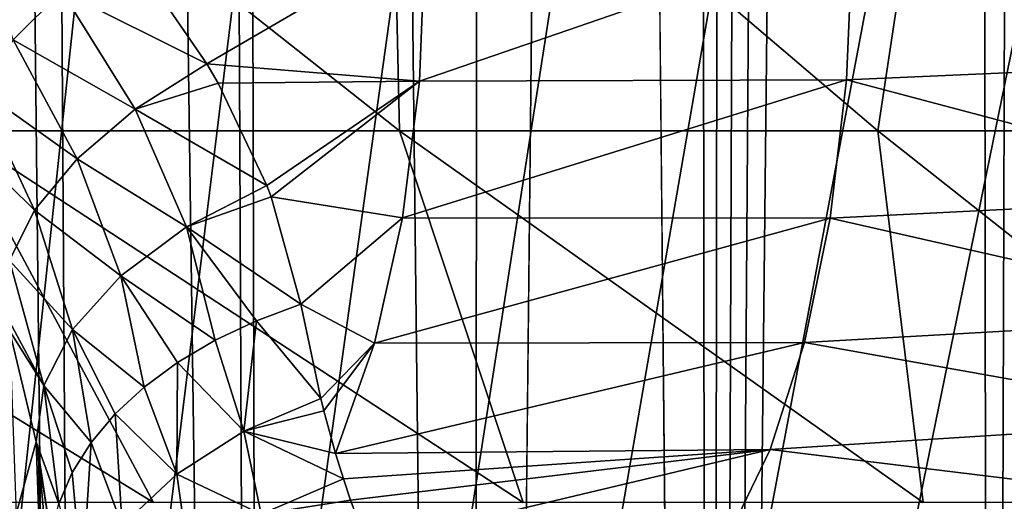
# Model space of a CAD drawing. Header units: metres. Extents: x -90 to 90, y -123 to 74.
# Tile 20 of 131: x -11.74 to -7.44, y -73.29 to -71.19. Entities that reach past the tile are written whole.
import ezdxf

# ---------------------------------------------------------------- set-up
doc = ezdxf.new("R2010")
doc.units = ezdxf.units.M
doc.layers.add('solid_11662012', color=7, linetype='CONTINUOUS')

msp = doc.modelspace()

# ---------------------------------------------------------------- linework, layer by layer
at = {"layer": 'solid_11662012'}
for points in [[(-7.50913, -92.708862, -58.796803), (-6.738132, 12.122795, -58.86573), (-6.253991, 12.504203, -58.905174)], [(-6.1676, -91.808159, -58.9119), (-7.50913, -92.708862, -58.796803), (-6.253991, 12.504203, -58.905174)], [(-7.50913, -92.708862, -58.796803), (-7.187387, 11.718277, -58.826481), (-6.738132, 12.122795, -58.86573)], [(-7.50913, -92.708862, -58.796803), (-7.600718, 11.293281, -58.788113), (-7.187387, 11.718277, -58.826481)], [(-8.719511, -93.778252, -58.673393), (-7.977314, 10.850465, -58.75127), (-7.600718, 11.293281, -58.788113)], [(-7.50913, -92.708862, -58.796803), (-8.719511, -93.778252, -58.673393), (-7.600718, 11.293281, -58.788113)], [(-8.719511, -93.778252, -58.673393), (-8.316609, 10.392559, -58.716537), (-7.977314, 10.850465, -58.75127)], [(-8.719511, -93.778252, -58.673393), (-8.618285, 9.922112, -58.684429), (-8.316609, 10.392559, -58.716537)], [(-8.719511, -93.778252, -58.673393), (-8.882627, 9.441089, -58.655338), (-8.618285, 9.922112, -58.684429)], [(-8.719511, -93.778252, -58.673393), (-9.216984, -43.899113, -58.617271), (-8.882627, 9.441089, -58.655338)], [(-9.754084, -94.964386, -58.503555), (-10.888553, 5.915343, -58.342518), (-9.713916, 5.925825, -58.55806)], [(-9.754084, -94.964386, -58.503555), (-9.713916, 5.925825, -58.55806), (-9.216984, -43.899113, -58.617271)], [(-11.381882, -97.822968, -57.991817), (-12.499776, 5.9007, -57.797127), (-12.042686, 5.904888, -57.983341)], [(-11.381882, -97.822968, -57.991817), (-11.882363, -99.364059, -57.7659), (-12.499776, 5.9007, -57.797127)], [(-10.662796, -96.333664, -58.257179), (-12.042686, 5.904888, -57.983341), (-11.13446, 5.913129, -58.278698)], [(-10.662796, -96.333664, -58.257179), (-11.381882, -97.822968, -57.991817), (-12.042686, 5.904888, -57.983341)], [(-10.662796, -96.333664, -58.257179), (-11.13446, 5.913129, -58.278698), (-10.888553, 5.915343, -58.342518)], [(-9.754084, -94.964386, -58.503555), (-10.662796, -96.333664, -58.257179), (-10.888553, 5.915343, -58.342518)], [(-15.961503, -113.074173, -39.150002), (15.961503, -113.074173, -39.150002), (16.821955, -14.476129, -39.150002)], [(14.38139, -16.258156, -39.150002), (-15.961503, -113.074173, -39.150002), (16.821955, -14.476129, -39.150002)], [(14.38139, -16.258156, -39.150002), (11.740017, -17.757565, -39.150002), (-15.961503, -113.074173, -39.150002)], [(-10.357509, -18.392044, -39.150002), (-11.740017, -17.757565, -39.150002), (-15.961503, -113.074173, -39.150002)], [(11.740017, -17.757565, -39.150002), (10.357509, -18.392044, -39.150002), (-15.961503, -113.074173, -39.150002)], [(-8.941588, -18.9459, -39.150002), (-10.357509, -18.392044, -39.150002), (-15.961503, -113.074173, -39.150002)], [(10.357509, -18.392044, -39.150002), (8.941588, -18.9459, -39.150002), (-15.961503, -113.074173, -39.150002)], [(-6.028084, -19.805273, -39.150002), (-8.941588, -18.9459, -39.150002), (-15.961503, -113.074173, -39.150002)], [(8.941588, -18.9459, -39.150002), (6.028084, -19.805273, -39.150002), (-15.961503, -113.074173, -39.150002)], [(-4.538603, -20.108446, -39.150002), (-6.028084, -19.805273, -39.150002), (-15.961503, -113.074173, -39.150002)], [(6.028084, -19.805273, -39.150002), (4.538603, -20.108446, -39.150002), (-15.961503, -113.074173, -39.150002)], [(-3.033897, -20.325756, -39.150002), (-4.538603, -20.108446, -39.150002), (-15.961503, -113.074173, -39.150002)], [(4.538603, -20.108446, -39.150002), (3.033897, -20.325756, -39.150002), (-15.961503, -113.074173, -39.150002)], [(-1.51937, -20.456408, -39.150002), (-3.033897, -20.325756, -39.150002), (-15.961503, -113.074173, -39.150002)], [(3.033897, -20.325756, -39.150002), (1.51937, -20.456408, -39.150002), (-15.961503, -113.074173, -39.150002)], [(0, -20.499998, -39.150002), (-1.51937, -20.456408, -39.150002), (-15.961503, -113.074173, -39.150002)], [(1.51937, -20.456408, -39.150002), (0, -20.499998, -39.150002), (-15.961503, -113.074173, -39.150002)], [(-9.754084, -94.964386, -58.503555), (-9.216984, -43.899113, -58.617271), (-8.719511, -93.778252, -58.673393)], [(-12.372549, -69.863937, -17.971584), (-10.0801, -71.676857, -16.76856), (-12.019333, -71.676857, -15.437898)], [(-12.372549, -69.863937, -17.971584), (-10.120809, -69.863937, -19.329435), (-10.0801, -71.676857, -16.76856)], [(-10.120809, -69.863937, -19.329435), (-7.995212, -71.676857, -17.856922), (-10.0801, -71.676857, -16.76856)], [(-10.120809, -69.863937, -19.329435), (-7.722076, -69.863937, -20.406553), (-7.995212, -71.676857, -17.856922)], [(-7.722076, -69.863937, -20.406553), (-5.794794, -71.676857, -18.687252), (-7.995212, -71.676857, -17.856922)], [(-7.722076, -69.863937, -20.406553), (-5.211192, -69.863937, -21.187292), (-5.794794, -71.676857, -18.687252)], [(-12.00579, -70.62027, 18.794363), (-11.763514, -71.280083, 18.955374), (-11.551599, -71.066711, 19.184381)], [(-8.103434, -70.808128, 21.058178), (-6.175396, -71.368149, 21.994703), (-6.153107, -70.732674, 21.76387)], [(-9.993295, -71.459915, 20.326458), (-8.13145, -71.454514, 21.274673), (-8.103434, -70.808128, 21.058178)], [(-9.9686, -70.829445, 20.148947), (-9.993295, -71.459915, 20.326458), (-8.103434, -70.808128, 21.058178)], [(-8.103434, -70.808128, 21.058178), (-8.13145, -71.454514, 21.274673), (-6.175396, -71.368149, 21.994703)], [(-11.225713, -70.938354, 19.418297), (-10.918983, -71.383766, 19.736601), (-9.9686, -70.829445, 20.148947)], [(-10.918983, -71.383766, 19.736601), (-9.993295, -71.459915, 20.326458), (-9.9686, -70.829445, 20.148947)], [(-11.551599, -71.066711, 19.184381), (-10.918983, -71.383766, 19.736601), (-11.225713, -70.938354, 19.418297)], [(-11.551599, -71.066711, 19.184381), (-11.763514, -71.280083, 18.955374), (-11.231328, -71.581772, 19.553478)], [(-11.551599, -71.066711, 19.184381), (-11.231328, -71.581772, 19.553478), (-10.918983, -71.383766, 19.736601)], [(-11.763514, -71.280083, 18.955374), (-11.920073, -71.488327, 18.681499), (-11.484567, -71.798729, 19.312174)], [(-11.763514, -71.280083, 18.955374), (-11.484567, -71.798729, 19.312174), (-11.231328, -71.581772, 19.553478)], [(-8.13145, -71.454514, 21.274673), (-6.229545, -71.957619, 22.322107), (-6.175396, -71.368149, 21.994703)], [(-11.231328, -71.581772, 19.553478), (-10.869742, -71.468819, 19.799061), (-10.918983, -71.383766, 19.736601)], [(-10.918983, -71.383766, 19.736601), (-10.869742, -71.468819, 19.799061), (-9.993295, -71.459915, 20.326458)], [(-10.06719, -72.055611, 20.589701), (-8.202409, -72.057076, 21.586687), (-8.13145, -71.454514, 21.274673)], [(-9.993295, -71.459915, 20.326458), (-10.06719, -72.055611, 20.589701), (-8.13145, -71.454514, 21.274673)], [(-8.13145, -71.454514, 21.274673), (-8.202409, -72.057076, 21.586687), (-6.229545, -71.957619, 22.322107)], [(-11.920073, -71.488327, 18.681499), (-12.015682, -71.68399, 18.37254), (-11.670161, -72.021797, 19.020239)], [(-11.920073, -71.488327, 18.681499), (-11.670161, -72.021797, 19.020239), (-11.484567, -71.798729, 19.312174)], [(-11.231328, -71.581772, 19.553478), (-10.658513, -71.914642, 20.140732), (-10.869742, -71.468819, 19.799061)], [(-10.869742, -71.468819, 19.799061), (-10.658513, -71.914642, 20.140732), (-9.993295, -71.459915, 20.326458)], [(-10.658513, -71.914642, 20.140732), (-10.639925, -71.963913, 20.180338), (-9.993295, -71.459915, 20.326458)], [(-10.639925, -71.963913, 20.180338), (-10.06719, -72.055611, 20.589701), (-9.993295, -71.459915, 20.326458)], [(-11.231328, -71.581772, 19.553478), (-11.484567, -71.798729, 19.312174), (-11.007854, -72.095329, 19.956198)], [(-11.231328, -71.581772, 19.553478), (-11.007854, -72.095329, 19.956198), (-10.658513, -71.914642, 20.140732)], [(-11.152603, -73.296219, -13.039166), (-13.784889, -71.676857, -13.884159), (-12.019333, -71.676857, -15.437898)], [(-12.609287, -73.296219, -11.63642), (-13.784889, -71.676857, -13.884159), (-11.152603, -73.296219, -13.039166)], [(-9.540994, -73.296219, -14.260779), (-12.019333, -71.676857, -15.437898), (-10.0801, -71.676857, -16.76856)], [(-11.152603, -73.296219, -13.039166), (-12.019333, -71.676857, -15.437898), (-9.540994, -73.296219, -14.260779)], [(-12.015682, -71.68399, 18.37254), (-11.78025, -72.241516, 18.690041), (-11.670161, -72.021797, 19.020239)], [(-7.796847, -73.296219, -15.284292), (-10.0801, -71.676857, -16.76856), (-7.995212, -71.676857, -17.856922)], [(-9.540994, -73.296219, -14.260779), (-10.0801, -71.676857, -16.76856), (-7.796847, -73.296219, -15.284292)], [(-5.944392, -73.296219, -16.095484), (-7.995212, -71.676857, -17.856922), (-5.794794, -71.676857, -18.687252)], [(-7.796847, -73.296219, -15.284292), (-7.995212, -71.676857, -17.856922), (-5.944392, -73.296219, -16.095484)], [(-11.484567, -71.798729, 19.312174), (-11.670161, -72.021797, 19.020239), (-11.294441, -72.308228, 19.709034)], [(-11.484567, -71.798729, 19.312174), (-11.294441, -72.308228, 19.709034), (-11.007854, -72.095329, 19.956198)], [(-11.007854, -72.095329, 19.956198), (-10.639925, -71.963913, 20.180338), (-10.658513, -71.914642, 20.140732)], [(-11.007854, -72.095329, 19.956198), (-10.510647, -72.431946, 20.582085), (-10.639925, -71.963913, 20.180338)], [(-10.639925, -71.963913, 20.180338), (-10.510647, -72.431946, 20.582085), (-10.06719, -72.055611, 20.589701)], [(-8.202409, -72.057076, 21.586687), (-6.31408, -72.485046, 22.737167), (-6.229545, -71.957619, 22.322107)], [(-11.670161, -72.021797, 19.020239), (-11.78025, -72.241516, 18.690041), (-11.505135, -72.542343, 19.410124)], [(-11.670161, -72.021797, 19.020239), (-11.505135, -72.542343, 19.410124), (-11.294441, -72.308228, 19.709034)], [(-10.510647, -72.431946, 20.582085), (-10.188397, -72.601303, 20.931944), (-10.06719, -72.055611, 20.589701)], [(-10.06719, -72.055611, 20.589701), (-10.188397, -72.601303, 20.931944), (-8.202409, -72.057076, 21.586687)], [(-11.007854, -72.095329, 19.956198), (-11.294441, -72.308228, 19.709034), (-10.883554, -72.58873, 20.395338)], [(-11.007854, -72.095329, 19.956198), (-10.70391, -72.503853, 20.496864), (-10.510647, -72.431946, 20.582085)], [(-11.007854, -72.095329, 19.956198), (-10.883554, -72.58873, 20.395338), (-10.70391, -72.503853, 20.496864)], [(-10.188397, -72.601303, 20.931944), (-8.314347, -72.599129, 21.985582), (-8.202409, -72.057076, 21.586687)], [(-8.202409, -72.057076, 21.586687), (-8.314347, -72.599129, 21.985582), (-6.31408, -72.485046, 22.737167)], [(-11.78025, -72.241516, 18.690041), (-11.809664, -72.450722, 18.335089), (-11.630002, -72.786636, 19.073561)], [(-11.78025, -72.241516, 18.690041), (-11.630002, -72.786636, 19.073561), (-11.505135, -72.542343, 19.410124)], [(-11.294441, -72.308228, 19.709034), (-11.505135, -72.542343, 19.410124), (-11.193237, -72.793022, 20.148607)], [(-11.294441, -72.308228, 19.709034), (-11.193237, -72.793022, 20.148607), (-11.047342, -72.685516, 20.278769)], [(-11.294441, -72.308228, 19.709034), (-11.047342, -72.685516, 20.278769), (-10.883554, -72.58873, 20.395338)], [(-10.70391, -72.503853, 20.496864), (-10.422888, -72.842781, 21.018621), (-10.510647, -72.431946, 20.582085)], [(-10.510647, -72.431946, 20.582085), (-10.422888, -72.842781, 21.018621), (-10.188397, -72.601303, 20.931944)], [(-11.630002, -72.786636, 19.073561), (-11.809664, -72.450722, 18.335089), (-11.779267, -72.54715, 18.391243)], [(-10.70391, -72.503853, 20.496864), (-10.883554, -72.58873, 20.395338), (-10.758318, -72.985138, 20.889122)], [(-10.70391, -72.503853, 20.496864), (-10.758318, -72.985138, 20.889122), (-10.422888, -72.842781, 21.018621)], [(-8.314347, -72.599129, 21.985582), (-6.4267, -72.936066, 23.22859), (-6.31408, -72.485046, 22.737167)], [(-11.662901, -73.031937, 18.713989), (-11.779267, -72.54715, 18.391243), (-11.750933, -73.345016, 16.647085)], [(-11.630002, -72.786636, 19.073561), (-11.779267, -72.54715, 18.391243), (-11.662901, -73.031937, 18.713989)], [(-11.505135, -72.542343, 19.410124), (-11.630002, -72.786636, 19.073561), (-11.42433, -73.034683, 19.854137)], [(-11.505135, -72.542343, 19.410124), (-11.42433, -73.034683, 19.854137), (-11.319424, -72.909889, 20.006474)], [(-11.505135, -72.542343, 19.410124), (-11.319424, -72.909889, 20.006474), (-11.193237, -72.793022, 20.148607)], [(-10.883554, -72.58873, 20.395338), (-11.047342, -72.685516, 20.278769), (-10.758318, -72.985138, 20.889122)], [(-10.422888, -72.842781, 21.018621), (-10.409184, -72.897301, 21.086819), (-10.188397, -72.601303, 20.931944)], [(-10.409184, -72.897301, 21.086819), (-10.358623, -73.081955, 21.339817), (-10.188397, -72.601303, 20.931944)], [(-10.358623, -73.081955, 21.339817), (-8.464165, -73.065659, 22.460312), (-8.314347, -72.599129, 21.985582)], [(-10.188397, -72.601303, 20.931944), (-10.358623, -73.081955, 21.339817), (-8.314347, -72.599129, 21.985582)], [(-8.314347, -72.599129, 21.985582), (-8.464165, -73.065659, 22.460312), (-6.4267, -72.936066, 23.22859)], [(-11.047342, -72.685516, 20.278769), (-11.193237, -72.793022, 20.148607), (-11.050325, -73.17244, 20.718601)], [(-11.047342, -72.685516, 20.278769), (-11.050325, -73.17244, 20.718601), (-10.758318, -72.985138, 20.889122)], [(-11.630002, -72.786636, 19.073561), (-11.662901, -73.031937, 18.713989), (-11.56536, -73.301712, 19.526541)], [(-11.630002, -72.786636, 19.073561), (-11.56536, -73.301712, 19.526541), (-11.50665, -73.165833, 19.693493)], [(-11.630002, -72.786636, 19.073561), (-11.50665, -73.165833, 19.693493), (-11.42433, -73.034683, 19.854137)], [(-11.193237, -72.793022, 20.148607), (-11.319424, -72.909889, 20.006474), (-11.050325, -73.17244, 20.718601)], [(-10.758318, -72.985138, 20.889122), (-10.409184, -72.897301, 21.086819), (-10.422888, -72.842781, 21.018621)], [(-11.319424, -72.909889, 20.006474), (-11.42433, -73.034683, 19.854137), (-11.288157, -73.397003, 20.512594)], [(-11.319424, -72.909889, 20.006474), (-11.288157, -73.397003, 20.512594), (-11.050325, -73.17244, 20.718601)], [(-10.758318, -72.985138, 20.889122), (-10.358623, -73.081955, 21.339817), (-10.409184, -72.897301, 21.086819)], [(-8.464165, -73.065659, 22.460312), (-6.564338, -73.298416, 23.782991), (-6.4267, -72.936066, 23.22859)], [(-10.758318, -72.985138, 20.889122), (-11.050325, -73.17244, 20.718601), (-10.682739, -73.34671, 21.408701)], [(-10.758318, -72.985138, 20.889122), (-10.324708, -73.192665, 21.510492), (-10.358623, -73.081955, 21.339817)], [(-10.758318, -72.985138, 20.889122), (-10.682739, -73.34671, 21.408701), (-10.324708, -73.192665, 21.510492)], [(-11.662901, -73.031937, 18.713989), (-11.750933, -73.345016, 16.647085), (-11.635036, -73.867516, 16.868967)], [(-11.653988, -73.084824, 18.753805), (-11.662901, -73.031937, 18.713989), (-11.635036, -73.867516, 16.868967)], [(-11.59973, -73.440636, 19.35536), (-11.662901, -73.031937, 18.713989), (-11.653988, -73.084824, 18.753805)], [(-11.56536, -73.301712, 19.526541), (-11.662901, -73.031937, 18.713989), (-11.59973, -73.440636, 19.35536)], [(-11.42433, -73.034683, 19.854137), (-11.50665, -73.165833, 19.693493), (-11.462926, -73.650421, 20.278797)], [(-11.42433, -73.034683, 19.854137), (-11.462926, -73.650421, 20.278797), (-11.288157, -73.397003, 20.512594)], [(-11.653988, -73.084824, 18.753805), (-11.635036, -73.867516, 16.868967), (-11.60933, -73.580872, 19.182083)], [(-11.59973, -73.440636, 19.35536), (-11.653988, -73.084824, 18.753805), (-11.60933, -73.580872, 19.182083)], [(-10.358623, -73.081955, 21.339817), (-10.324708, -73.192665, 21.510492), (-8.464165, -73.065659, 22.460312)], [(-10.324708, -73.192665, 21.510492), (-10.293702, -73.285912, 21.667515), (-8.464165, -73.065659, 22.460312)], [(-10.293702, -73.285912, 21.667515), (-10.219016, -73.482765, 22.050016), (-8.464165, -73.065659, 22.460312)], [(-10.219016, -73.482765, 22.050016), (-8.647713, -73.443756, 22.997732), (-8.464165, -73.065659, 22.460312)], [(-8.464165, -73.065659, 22.460312), (-8.647713, -73.443756, 22.997732), (-6.564338, -73.298416, 23.782991)], [(-11.50665, -73.165833, 19.693493), (-11.56536, -73.301712, 19.526541), (-11.462926, -73.650421, 20.278797)], [(-11.050325, -73.17244, 20.718601), (-11.288157, -73.397003, 20.512594), (-10.996933, -73.554512, 21.264511)], [(-11.050325, -73.17244, 20.718601), (-10.996933, -73.554512, 21.264511), (-10.682739, -73.34671, 21.408701)], [(-10.682739, -73.34671, 21.408701), (-10.293702, -73.285912, 21.667515), (-10.324708, -73.192665, 21.510492)], [(-10.682739, -73.34671, 21.408701), (-10.219016, -73.482765, 22.050016), (-10.293702, -73.285912, 21.667515)]]:
    msp.add_3dface(points, dxfattribs=at)

doc.saveas('drawing.dxf')
